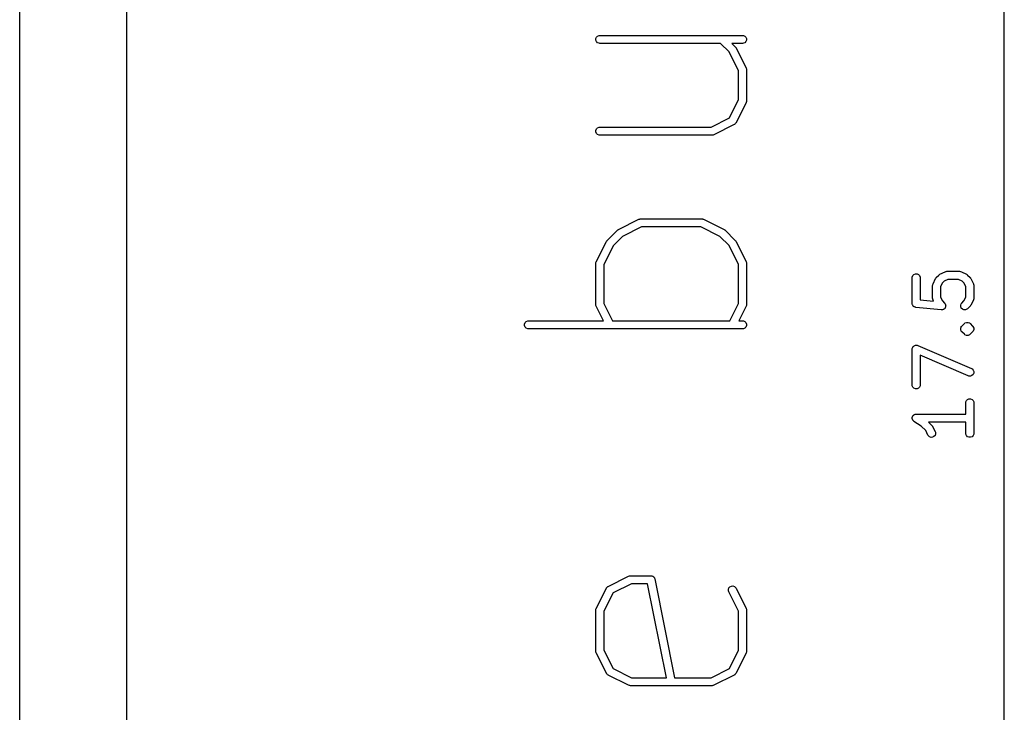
# Model space of a CAD drawing. Header units: inches. Extents: x 0.4 to 11.3, y -7.9 to -0.4.
# Tile 10 of 23: x 0.4 to 1.1, y -4.1 to -3.6. Entities that reach past the tile are written whole.
import ezdxf

# ---------------------------------------------------------------- set-up
doc = ezdxf.new("R2010")
doc.units = ezdxf.units.IN
doc.header["$MEASUREMENT"] = 0
doc.layers.add('User.Drawings', color=9, linetype='CONTINUOUS', true_color=0xc2c2c2)

msp = doc.modelspace()

# ---------------------------------------------------------------- linework, layer by layer
at = {"layer": 'BLACK', "linetype": 'CONTINUOUS'}
for p, q in [((0.3937, -7.8743), (0.3937, -0.3937)), ((0.47244, -7.79556), (0.47244, -0.47244))]:
    msp.add_line(p, q, dxfattribs=at)
at = {"layer": 'User.Drawings', "linetype": 'CONTINUOUS'}
for p, q in [((1.11772, -4.17503), (1.11772, -3.50214)), ((0.81742, -3.60634), (0.81786, -3.60527)), ((0.81786, -3.60527), (0.81867, -3.60446)), ((0.81867, -3.60446), (0.81974, -3.60402)), ((0.81974, -3.60402), (0.82032, -3.60396)), ((0.82032, -3.60396), (0.9253, -3.60396)), ((0.9253, -3.60396), (0.92588, -3.60402)), ((0.92588, -3.60402), (0.92694, -3.60446)), ((0.92694, -3.60446), (0.92776, -3.60527)), ((0.92776, -3.60527), (0.9282, -3.60634)), ((0.81742, -3.60749), (0.81742, -3.60634)), ((0.81786, -3.60855), (0.81742, -3.60749)), ((0.81867, -3.60937), (0.81786, -3.60855)), ((0.81974, -3.60981), (0.81867, -3.60937)), ((0.82032, -3.60987), (0.81974, -3.60981)), ((0.90908, -3.60987), (0.82032, -3.60987)), ((0.91538, -3.61616), (0.90908, -3.60987)), ((0.9253, -3.60987), (0.91743, -3.60987)), ((0.91743, -3.60987), (0.91989, -3.61232)), ((0.91989, -3.61232), (0.92008, -3.61255)), ((0.92008, -3.61255), (0.92014, -3.6126)), ((0.92014, -3.6126), (0.92019, -3.61269)), ((0.92019, -3.61269), (0.92026, -3.61277)), ((0.92026, -3.61277), (0.92029, -3.61284)), ((0.92588, -3.60981), (0.9253, -3.60987)), ((0.92694, -3.60937), (0.92588, -3.60981)), ((0.92776, -3.60855), (0.92694, -3.60937)), ((0.9282, -3.60749), (0.92776, -3.60855)), ((0.9282, -3.60634), (0.9282, -3.60749)), ((0.92235, -3.63011), (0.91538, -3.61616)), ((0.92029, -3.61284), (0.92044, -3.61309)), ((0.92044, -3.61309), (0.92794, -3.62809)), ((0.92235, -3.65121), (0.92235, -3.63011)), ((0.92794, -3.62809), (0.92815, -3.62863)), ((0.92815, -3.62863), (0.92816, -3.62874)), ((0.92816, -3.62874), (0.9282, -3.62883)), ((0.9282, -3.62883), (0.92825, -3.62941)), ((0.92825, -3.62941), (0.92825, -3.65191)), ((0.9156, -3.66471), (0.92235, -3.65121)), ((0.92794, -3.65323), (0.92044, -3.66823)), ((0.92815, -3.65269), (0.92794, -3.65323)), ((0.92816, -3.65258), (0.92815, -3.65269)), ((0.9282, -3.65248), (0.92816, -3.65258)), ((0.92825, -3.65191), (0.9282, -3.65248)), ((0.90211, -3.67145), (0.9156, -3.66471)), ((0.91912, -3.66955), (0.90413, -3.67705)), ((0.91922, -3.66949), (0.91912, -3.66955)), ((0.91927, -3.66947), (0.91922, -3.66949)), ((0.91932, -3.66942), (0.91927, -3.66947)), ((0.91961, -3.66924), (0.91932, -3.66942)), ((0.91986, -3.66896), (0.91961, -3.66924)), ((0.92014, -3.66872), (0.91986, -3.66896)), ((0.92032, -3.66842), (0.92014, -3.66872)), ((0.92037, -3.66837), (0.92032, -3.66842)), ((0.92038, -3.66832), (0.92037, -3.66837)), ((0.92044, -3.66823), (0.92038, -3.66832)), ((0.81742, -3.67383), (0.81786, -3.67276)), ((0.81742, -3.67498), (0.81742, -3.67383)), ((0.81786, -3.67605), (0.81742, -3.67498)), ((0.81786, -3.67276), (0.81867, -3.67195)), ((0.81867, -3.67686), (0.81786, -3.67605)), ((0.81867, -3.67195), (0.81974, -3.67151)), ((0.81974, -3.6773), (0.81867, -3.67686)), ((0.81974, -3.67151), (0.82032, -3.67145)), ((0.82032, -3.67736), (0.81974, -3.6773)), ((0.82032, -3.67145), (0.90211, -3.67145)), ((0.9028, -3.67736), (0.82032, -3.67736)), ((0.90338, -3.6773), (0.9028, -3.67736)), ((0.90348, -3.67726), (0.90338, -3.6773)), ((0.90358, -3.67725), (0.90348, -3.67726)), ((0.90413, -3.67705), (0.90358, -3.67725)), ((0.83399, -3.74675), (0.84899, -3.73926)), ((0.84899, -3.73926), (0.84953, -3.73905)), ((0.84953, -3.73905), (0.84964, -3.73904)), ((0.84964, -3.73904), (0.84974, -3.739)), ((0.84974, -3.739), (0.85031, -3.73894)), ((0.85031, -3.73894), (0.89531, -3.73894)), ((0.89531, -3.73894), (0.89588, -3.739)), ((0.89588, -3.739), (0.89598, -3.73904)), ((0.89598, -3.73904), (0.89609, -3.73905)), ((0.89609, -3.73905), (0.89663, -3.73926)), ((0.89663, -3.73926), (0.91162, -3.74675)), ((0.82573, -3.75481), (0.83323, -3.74731)), ((0.83323, -3.74731), (0.83345, -3.74712)), ((0.83345, -3.74712), (0.8335, -3.74706)), ((0.8335, -3.74706), (0.83359, -3.74701)), ((0.83359, -3.74701), (0.83367, -3.74694)), ((0.83367, -3.74694), (0.83374, -3.74691)), ((0.83374, -3.74691), (0.83399, -3.74675)), ((0.85101, -3.74485), (0.83706, -3.75182)), ((0.89461, -3.74485), (0.85101, -3.74485)), ((0.90855, -3.75182), (0.89461, -3.74485)), ((0.91162, -3.74675), (0.91187, -3.74691)), ((0.91187, -3.74691), (0.91194, -3.74694)), ((0.91194, -3.74694), (0.91203, -3.74701)), ((0.91203, -3.74701), (0.91211, -3.74706)), ((0.91211, -3.74706), (0.91217, -3.74712)), ((0.91217, -3.74712), (0.91239, -3.74731)), ((0.91239, -3.74731), (0.91989, -3.75481)), ((0.81767, -3.77057), (0.82517, -3.75557)), ((0.82517, -3.75557), (0.82533, -3.75533)), ((0.82533, -3.75533), (0.82536, -3.75525)), ((0.82536, -3.75525), (0.82543, -3.75517)), ((0.82543, -3.75517), (0.82548, -3.75508)), ((0.82548, -3.75508), (0.82554, -3.75503)), ((0.82554, -3.75503), (0.82573, -3.75481)), ((0.83706, -3.75182), (0.83024, -3.75864)), ((0.91538, -3.75864), (0.90855, -3.75182)), ((0.91989, -3.75481), (0.92008, -3.75503)), ((0.92008, -3.75503), (0.92014, -3.75508)), ((0.92014, -3.75508), (0.92019, -3.75517)), ((0.92019, -3.75517), (0.92026, -3.75525)), ((0.92026, -3.75525), (0.92029, -3.75533)), ((0.92029, -3.75533), (0.92044, -3.75557)), ((0.92044, -3.75557), (0.92794, -3.77057)), ((0.83024, -3.75864), (0.82327, -3.77259)), ((0.92235, -3.77259), (0.91538, -3.75864)), ((0.81736, -3.77189), (0.81742, -3.77132)), ((0.81736, -3.80189), (0.81736, -3.77189)), ((0.81742, -3.77132), (0.81746, -3.77122)), ((0.81746, -3.77122), (0.81747, -3.77111)), ((0.81747, -3.77111), (0.81767, -3.77057)), ((0.92794, -3.77057), (0.92815, -3.77111)), ((0.92815, -3.77111), (0.92816, -3.77122)), ((0.92816, -3.77122), (0.9282, -3.77132)), ((0.9282, -3.77132), (0.92825, -3.77189)), ((0.92825, -3.77189), (0.92825, -3.80189)), ((0.82327, -3.77259), (0.82327, -3.80119)), ((0.92235, -3.80119), (0.92235, -3.77259)), ((1.07037, -3.7797), (1.07412, -3.77782)), ((1.07412, -3.77782), (1.07466, -3.77762)), ((1.07466, -3.77762), (1.07477, -3.77761)), ((1.07477, -3.77761), (1.07487, -3.77757)), ((1.07487, -3.77757), (1.07544, -3.77751)), ((1.07544, -3.77751), (1.08482, -3.77751)), ((1.08482, -3.77751), (1.08539, -3.77757)), ((1.08539, -3.77757), (1.08549, -3.77761)), ((1.08549, -3.77761), (1.0856, -3.77762)), ((1.0856, -3.77762), (1.08614, -3.77782)), ((1.08614, -3.77782), (1.08989, -3.7797)), ((1.04999, -3.78234), (1.05005, -3.78176)), ((1.04999, -3.80109), (1.04999, -3.78234)), ((1.05005, -3.78176), (1.05049, -3.7807)), ((1.05049, -3.7807), (1.05131, -3.77988)), ((1.05131, -3.77988), (1.05237, -3.77944)), ((1.05237, -3.77944), (1.05352, -3.77944)), ((1.05352, -3.77944), (1.05459, -3.77988)), ((1.05459, -3.77988), (1.0554, -3.7807)), ((1.0554, -3.7807), (1.05584, -3.78176)), ((1.05584, -3.78176), (1.0559, -3.78234)), ((1.0559, -3.78234), (1.0559, -3.79842)), ((1.0653, -3.78664), (1.06718, -3.78289)), ((1.06718, -3.78289), (1.06733, -3.78265)), ((1.06733, -3.78265), (1.06736, -3.78257)), ((1.06736, -3.78257), (1.06743, -3.78249)), ((1.06743, -3.78249), (1.06749, -3.7824)), ((1.06749, -3.7824), (1.06754, -3.78235)), ((1.06754, -3.78235), (1.06773, -3.78213)), ((1.06773, -3.78213), (1.06961, -3.78025)), ((1.06961, -3.78025), (1.06983, -3.78007)), ((1.06983, -3.78007), (1.06988, -3.78001)), ((1.06988, -3.78001), (1.06997, -3.77995)), ((1.06997, -3.77995), (1.07005, -3.77988)), ((1.07005, -3.77988), (1.07012, -3.77985)), ((1.07012, -3.77985), (1.07037, -3.7797)), ((1.07225, -3.78596), (1.0709, -3.78866)), ((1.07344, -3.78477), (1.07225, -3.78596)), ((1.07614, -3.78342), (1.07344, -3.78477)), ((1.08412, -3.78342), (1.07614, -3.78342)), ((1.08682, -3.78477), (1.08412, -3.78342)), ((1.08801, -3.78596), (1.08682, -3.78477)), ((1.08936, -3.78866), (1.08801, -3.78596)), ((1.08989, -3.7797), (1.09013, -3.77985)), ((1.09013, -3.77985), (1.09021, -3.77988)), ((1.09021, -3.77988), (1.09029, -3.77995)), ((1.09029, -3.77995), (1.09038, -3.78001)), ((1.09038, -3.78001), (1.09043, -3.78007)), ((1.09043, -3.78007), (1.09065, -3.78025)), ((1.09065, -3.78025), (1.09253, -3.78213)), ((1.09253, -3.78213), (1.09271, -3.78235)), ((1.09271, -3.78235), (1.09277, -3.7824)), ((1.09277, -3.7824), (1.09283, -3.78249)), ((1.09283, -3.78249), (1.0929, -3.78257)), ((1.0929, -3.78257), (1.09293, -3.78265)), ((1.09293, -3.78265), (1.09308, -3.78289)), ((1.09308, -3.78289), (1.09496, -3.78664)), ((1.06499, -3.78796), (1.06505, -3.78739)), ((1.06499, -3.79734), (1.06499, -3.78796)), ((1.06505, -3.78739), (1.06509, -3.78729)), ((1.06509, -3.78729), (1.0651, -3.78718)), ((1.0651, -3.78718), (1.0653, -3.78664)), ((1.0709, -3.78866), (1.0709, -3.79664)), ((1.08936, -3.79664), (1.08936, -3.78866)), ((1.09496, -3.78664), (1.09516, -3.78718)), ((1.09516, -3.78718), (1.09517, -3.78729)), ((1.09517, -3.78729), (1.09521, -3.78739)), ((1.09521, -3.78739), (1.09527, -3.78796)), ((1.09527, -3.78796), (1.09527, -3.79734)), ((1.0559, -3.79842), (1.06567, -3.79939)), ((1.06505, -3.79791), (1.06499, -3.79734)), ((1.06509, -3.79801), (1.06505, -3.79791)), ((1.0651, -3.79812), (1.06509, -3.79801)), ((1.0653, -3.79866), (1.0651, -3.79812)), ((1.06567, -3.79939), (1.0653, -3.79866)), ((1.0709, -3.79664), (1.07225, -3.79934)), ((1.07225, -3.79934), (1.07378, -3.80087)), ((1.07378, -3.80087), (1.07415, -3.80132)), ((1.08611, -3.80132), (1.08648, -3.80087)), ((1.08648, -3.80087), (1.08801, -3.79934)), ((1.08801, -3.79934), (1.08936, -3.79664)), ((1.09496, -3.79866), (1.09308, -3.80241)), ((1.09516, -3.79812), (1.09496, -3.79866)), ((1.09517, -3.79801), (1.09516, -3.79812)), ((1.09521, -3.79791), (1.09517, -3.79801)), ((1.09527, -3.79734), (1.09521, -3.79791)), ((0.81742, -3.80247), (0.81736, -3.80189)), ((0.81746, -3.80256), (0.81742, -3.80247)), ((0.81747, -3.80267), (0.81746, -3.80256)), ((0.81767, -3.80321), (0.81747, -3.80267)), ((0.82304, -3.81393), (0.81767, -3.80321)), ((0.82327, -3.80119), (0.82964, -3.81393)), ((0.91598, -3.81393), (0.92235, -3.80119)), ((0.92794, -3.80321), (0.92258, -3.81393)), ((0.92815, -3.80267), (0.92794, -3.80321)), ((0.92816, -3.80256), (0.92815, -3.80267)), ((0.9282, -3.80247), (0.92816, -3.80256)), ((0.92825, -3.80189), (0.9282, -3.80247)), ((1.05001, -3.8013), (1.04999, -3.80109)), ((1.05001, -3.80137), (1.05001, -3.8013)), ((1.05003, -3.80144), (1.05001, -3.80137)), ((1.05005, -3.80166), (1.05003, -3.80144)), ((1.05021, -3.80206), (1.05005, -3.80166)), ((1.05034, -3.80248), (1.05021, -3.80206)), ((1.05043, -3.80259), (1.05034, -3.80248)), ((1.05049, -3.80273), (1.05043, -3.80259)), ((1.0508, -3.80303), (1.05049, -3.80273)), ((1.05107, -3.80337), (1.0508, -3.80303)), ((1.0512, -3.80344), (1.05107, -3.80337)), ((1.05131, -3.80354), (1.0512, -3.80344)), ((1.0517, -3.80371), (1.05131, -3.80354)), ((1.05208, -3.80391), (1.0517, -3.80371)), ((1.0523, -3.80396), (1.05208, -3.80391)), ((1.05237, -3.80398), (1.0523, -3.80396)), ((1.05244, -3.80398), (1.05237, -3.80398)), ((1.05265, -3.80403), (1.05244, -3.80398)), ((1.0714, -3.8059), (1.05265, -3.80403)), ((1.07198, -3.8059), (1.0714, -3.8059)), ((1.07212, -3.80586), (1.07198, -3.8059)), ((1.07227, -3.80586), (1.07212, -3.80586)), ((1.07267, -3.80569), (1.07227, -3.80586)), ((1.07308, -3.80557), (1.07267, -3.80569)), ((1.0732, -3.80547), (1.07308, -3.80557)), ((1.07333, -3.80542), (1.0732, -3.80547)), ((1.07364, -3.80511), (1.07333, -3.80542)), ((1.07397, -3.80484), (1.07364, -3.80511)), ((1.07404, -3.80471), (1.07397, -3.80484)), ((1.07415, -3.8046), (1.07404, -3.80471)), ((1.07415, -3.80132), (1.07421, -3.80146)), ((1.07431, -3.8042), (1.07415, -3.8046)), ((1.07421, -3.80146), (1.0743, -3.80157)), ((1.0743, -3.80157), (1.07442, -3.80199)), ((1.07452, -3.80382), (1.07431, -3.8042)), ((1.07442, -3.80199), (1.07459, -3.80239)), ((1.07453, -3.80368), (1.07452, -3.80382)), ((1.07459, -3.80354), (1.07453, -3.80368)), ((1.07459, -3.80239), (1.07459, -3.80253)), ((1.07459, -3.80253), (1.07463, -3.80268)), ((1.07463, -3.80268), (1.07459, -3.80311)), ((1.07459, -3.80311), (1.07459, -3.80354)), ((1.08567, -3.80239), (1.08611, -3.80132)), ((1.08567, -3.80354), (1.08567, -3.80239)), ((1.08611, -3.8046), (1.08567, -3.80354)), ((1.08693, -3.80542), (1.08611, -3.8046)), ((1.08799, -3.80586), (1.08693, -3.80542)), ((1.08914, -3.80586), (1.08799, -3.80586)), ((1.09021, -3.80542), (1.08914, -3.80586)), ((1.09065, -3.80505), (1.09021, -3.80542)), ((1.09253, -3.80318), (1.09065, -3.80505)), ((1.09271, -3.80295), (1.09253, -3.80318)), ((1.09277, -3.8029), (1.09271, -3.80295)), ((1.09283, -3.80281), (1.09277, -3.8029)), ((1.0929, -3.80273), (1.09283, -3.80281)), ((1.09293, -3.80266), (1.0929, -3.80273)), ((1.09308, -3.80241), (1.09293, -3.80266)), ((0.76493, -3.81631), (0.76537, -3.81525)), ((0.76537, -3.81525), (0.76618, -3.81443)), ((0.76618, -3.81443), (0.76725, -3.81399)), ((0.76725, -3.81399), (0.76782, -3.81393)), ((0.76782, -3.81393), (0.82304, -3.81393)), ((0.82964, -3.81393), (0.91598, -3.81393)), ((0.92258, -3.81393), (0.9253, -3.81393)), ((0.9253, -3.81393), (0.92588, -3.81399)), ((0.92588, -3.81399), (0.92694, -3.81443)), ((0.92694, -3.81443), (0.92776, -3.81525)), ((0.92776, -3.81525), (0.9282, -3.81631)), ((1.08835, -3.81587), (1.0888, -3.81551)), ((1.0888, -3.81551), (1.08986, -3.81506)), ((1.08986, -3.81506), (1.09102, -3.81506)), ((1.09102, -3.81506), (1.09208, -3.81551)), ((1.09208, -3.81551), (1.09208, -3.81551)), ((1.09208, -3.81551), (1.09253, -3.81587)), ((0.76493, -3.81746), (0.76493, -3.81631)), ((0.76537, -3.81853), (0.76493, -3.81746)), ((0.76618, -3.81934), (0.76537, -3.81853)), ((0.76725, -3.81978), (0.76618, -3.81934)), ((0.76782, -3.81984), (0.76725, -3.81978)), ((0.9253, -3.81984), (0.76782, -3.81984)), ((0.92588, -3.81978), (0.9253, -3.81984)), ((0.92694, -3.81934), (0.92588, -3.81978)), ((0.92776, -3.81853), (0.92694, -3.81934)), ((0.9282, -3.81746), (0.92776, -3.81853)), ((0.9282, -3.81631), (0.9282, -3.81746)), ((1.08567, -3.81926), (1.08597, -3.81854)), ((1.08567, -3.82041), (1.08567, -3.81926)), ((1.08611, -3.82148), (1.08567, -3.82041)), ((1.08597, -3.81854), (1.08611, -3.81819)), ((1.08611, -3.81819), (1.08648, -3.81775)), ((1.08611, -3.81819), (1.08611, -3.81819)), ((1.08648, -3.82192), (1.08611, -3.82148)), ((1.08611, -3.82148), (1.08611, -3.82148)), ((1.08648, -3.81775), (1.08835, -3.81587)), ((1.08835, -3.8238), (1.08648, -3.82192)), ((1.09253, -3.81587), (1.0944, -3.81775)), ((1.0944, -3.82192), (1.09253, -3.8238)), ((1.0944, -3.81775), (1.09477, -3.81819)), ((1.09477, -3.82148), (1.0944, -3.82192)), ((1.09477, -3.81819), (1.09491, -3.81854)), ((1.09521, -3.82041), (1.09477, -3.82148)), ((1.09491, -3.81854), (1.09521, -3.81926)), ((1.09521, -3.81926), (1.09521, -3.82041)), ((1.0888, -3.82416), (1.08835, -3.8238)), ((1.08986, -3.82461), (1.0888, -3.82416)), ((1.09102, -3.82461), (1.08986, -3.82461)), ((1.09208, -3.82416), (1.09102, -3.82461)), ((1.09253, -3.8238), (1.09208, -3.82416)), ((1.04999, -3.83483), (1.05005, -3.83426)), ((1.04999, -3.86108), (1.04999, -3.83483)), ((1.05005, -3.83426), (1.05006, -3.83424)), ((1.05006, -3.83422), (1.05028, -3.83371)), ((1.05006, -3.83424), (1.05006, -3.83422)), ((1.05028, -3.83371), (1.05049, -3.83319)), ((1.05049, -3.83319), (1.0505, -3.83318)), ((1.0505, -3.83318), (1.05051, -3.83316)), ((1.05051, -3.83316), (1.05091, -3.83277)), ((1.05091, -3.83277), (1.05131, -3.83238)), ((1.05131, -3.83238), (1.05132, -3.83237)), ((1.05132, -3.83237), (1.05134, -3.83236)), ((1.05134, -3.83236), (1.05185, -3.83215)), ((1.05185, -3.83215), (1.05237, -3.83194)), ((1.05237, -3.83194), (1.05239, -3.83194)), ((1.05239, -3.83194), (1.0524, -3.83193)), ((1.0524, -3.83193), (1.05296, -3.83194)), ((1.05296, -3.83194), (1.05352, -3.83194)), ((1.05352, -3.83194), (1.05354, -3.83194)), ((1.05354, -3.83194), (1.05356, -3.83194)), ((1.05356, -3.83194), (1.05411, -3.83212)), ((1.05411, -3.83212), (1.09348, -3.84899)), ((1.09115, -3.85442), (1.0559, -3.83931)), ((1.0559, -3.83931), (1.0559, -3.86108)), ((1.09348, -3.84899), (1.09399, -3.84927)), ((1.09399, -3.84927), (1.09479, -3.8501)), ((1.09479, -3.8501), (1.09522, -3.85117)), ((1.09522, -3.85117), (1.0952, -3.85232)), ((1.0917, -3.85459), (1.09115, -3.85442)), ((1.09286, -3.85461), (1.0917, -3.85459)), ((1.09393, -3.85418), (1.09286, -3.85461)), ((1.09475, -3.85338), (1.09393, -3.85418)), ((1.0952, -3.85232), (1.09475, -3.85338)), ((1.05005, -3.86166), (1.04999, -3.86108)), ((1.05049, -3.86272), (1.05005, -3.86166)), ((1.05131, -3.86353), (1.05049, -3.86272)), ((1.05237, -3.86398), (1.05131, -3.86353)), ((1.05352, -3.86398), (1.05237, -3.86398)), ((1.05459, -3.86353), (1.05352, -3.86398)), ((1.0554, -3.86272), (1.05459, -3.86353)), ((1.05584, -3.86166), (1.0554, -3.86272)), ((1.0559, -3.86108), (1.05584, -3.86166)), ((1.08942, -3.87363), (1.08986, -3.87256)), ((1.08986, -3.87256), (1.09068, -3.87175)), ((1.09068, -3.87175), (1.09174, -3.87131)), ((1.09174, -3.87131), (1.09289, -3.87131)), ((1.09289, -3.87131), (1.09396, -3.87175)), ((1.09396, -3.87175), (1.09477, -3.87256)), ((1.09477, -3.87256), (1.09521, -3.87363)), ((1.08936, -3.8742), (1.08942, -3.87363)), ((1.08936, -3.8825), (1.08936, -3.8742)), ((1.09521, -3.87363), (1.09527, -3.8742)), ((1.09527, -3.8742), (1.09527, -3.8967)), ((1.04999, -3.88545), (1.05005, -3.88517)), ((1.05005, -3.88574), (1.04999, -3.88545)), ((1.05005, -3.88488), (1.05016, -3.88461)), ((1.05005, -3.88517), (1.05005, -3.88488)), ((1.05005, -3.88603), (1.05005, -3.88574)), ((1.05016, -3.8863), (1.05005, -3.88603)), ((1.05016, -3.88461), (1.05022, -3.88432)), ((1.05022, -3.88658), (1.05016, -3.8863)), ((1.05022, -3.88432), (1.05038, -3.88408)), ((1.05038, -3.88682), (1.05022, -3.88658)), ((1.05038, -3.88408), (1.05049, -3.88381)), ((1.05049, -3.88709), (1.05038, -3.88682)), ((1.05049, -3.88381), (1.0507, -3.88361)), ((1.0507, -3.8873), (1.05049, -3.88709)), ((1.0507, -3.88361), (1.05086, -3.88337)), ((1.05086, -3.88754), (1.0507, -3.8873)), ((1.05086, -3.88337), (1.0511, -3.8832)), ((1.0513, -3.8879), (1.05086, -3.88754)), ((1.0511, -3.8832), (1.05131, -3.883)), ((1.05131, -3.88791), (1.0513, -3.8879)), ((1.05131, -3.883), (1.05157, -3.88289)), ((1.05669, -3.8915), (1.05131, -3.88791)), ((1.05131, -3.88791), (1.05131, -3.88791)), ((1.05131, -3.88791), (1.05131, -3.88791)), ((1.05157, -3.88289), (1.05181, -3.88272)), ((1.05181, -3.88272), (1.0521, -3.88267)), ((1.0521, -3.88267), (1.05237, -3.88256)), ((1.05237, -3.88256), (1.05294, -3.8825)), ((1.05294, -3.8825), (1.05294, -3.8825)), ((1.05294, -3.8825), (1.05294, -3.8825)), ((1.05294, -3.8825), (1.05295, -3.8825)), ((1.05295, -3.8825), (1.08936, -3.8825)), ((1.05989, -3.8947), (1.05669, -3.8915)), ((1.06155, -3.89802), (1.05989, -3.8947)), ((1.08936, -3.8884), (1.06195, -3.8884)), ((1.06195, -3.8884), (1.06441, -3.89086)), ((1.06441, -3.89086), (1.06459, -3.89109)), ((1.06459, -3.89109), (1.06465, -3.89114)), ((1.06465, -3.89114), (1.06471, -3.89123)), ((1.06471, -3.89123), (1.06477, -3.89131)), ((1.06477, -3.89131), (1.0648, -3.89138)), ((1.0648, -3.89138), (1.06496, -3.89163)), ((1.06496, -3.89163), (1.06684, -3.89538)), ((1.08936, -3.8967), (1.08936, -3.8884)), ((1.06186, -3.89851), (1.06155, -3.89802)), ((1.06273, -3.89927), (1.06186, -3.89851)), ((1.06382, -3.89963), (1.06273, -3.89927)), ((1.06497, -3.89955), (1.06382, -3.89963)), ((1.066, -3.89903), (1.06497, -3.89955)), ((1.06676, -3.89816), (1.066, -3.89903)), ((1.06712, -3.89707), (1.06676, -3.89816)), ((1.06684, -3.89538), (1.06704, -3.89592)), ((1.06704, -3.89592), (1.06712, -3.89707)), ((1.08942, -3.89728), (1.08936, -3.8967)), ((1.08986, -3.89834), (1.08942, -3.89728)), ((1.09068, -3.89916), (1.08986, -3.89834)), ((1.09174, -3.8996), (1.09068, -3.89916)), ((1.09289, -3.8996), (1.09174, -3.8996)), ((1.09396, -3.89916), (1.09289, -3.8996)), ((1.09477, -3.89834), (1.09396, -3.89916)), ((1.09521, -3.89728), (1.09477, -3.89834)), ((1.09527, -3.8967), (1.09521, -3.89728)), ((0.82649, -4.00922), (0.84149, -4.00172)), ((0.84149, -4.00172), (0.84203, -4.00152)), ((0.84203, -4.00152), (0.84214, -4.00151)), ((0.84214, -4.00151), (0.84224, -4.00147)), ((0.84224, -4.00147), (0.84281, -4.00141)), ((0.84281, -4.00141), (0.85781, -4.00141)), ((0.85781, -4.00141), (0.85839, -4.00147)), ((0.85839, -4.00147), (0.85865, -4.00158)), ((0.85865, -4.00158), (0.85894, -4.00163)), ((0.85894, -4.00163), (0.85918, -4.0018)), ((0.85918, -4.0018), (0.85945, -4.00191)), ((0.85945, -4.00191), (0.85966, -4.00211)), ((0.85966, -4.00211), (0.8599, -4.00227)), ((0.8599, -4.00227), (0.86006, -4.00252)), ((0.86006, -4.00252), (0.86027, -4.00272)), ((0.86027, -4.00272), (0.86038, -4.00299)), ((0.86038, -4.00299), (0.86054, -4.00323)), ((0.86054, -4.00323), (0.86071, -4.00378)), ((0.86071, -4.00378), (0.87523, -4.0764)), ((0.81767, -4.02554), (0.82517, -4.01054)), ((0.82517, -4.01054), (0.82523, -4.01045)), ((0.82523, -4.01045), (0.82525, -4.0104)), ((0.82525, -4.0104), (0.8253, -4.01034)), ((0.8253, -4.01034), (0.82548, -4.01005)), ((0.82548, -4.01005), (0.82576, -4.00981)), ((0.82576, -4.00981), (0.826, -4.00953)), ((0.826, -4.00953), (0.8263, -4.00935)), ((0.8263, -4.00935), (0.82635, -4.0093)), ((0.82635, -4.0093), (0.8264, -4.00928)), ((0.8264, -4.00928), (0.82649, -4.00922)), ((0.84351, -4.00732), (0.83002, -4.01406)), ((0.85539, -4.00732), (0.84351, -4.00732)), ((0.86921, -4.0764), (0.85539, -4.00732)), ((0.91487, -4.01149), (0.91524, -4.0104)), ((0.91524, -4.0104), (0.91599, -4.00953)), ((0.91599, -4.00953), (0.91702, -4.00901)), ((0.91702, -4.00901), (0.91817, -4.00893)), ((0.91817, -4.00893), (0.91927, -4.0093)), ((0.91927, -4.0093), (0.92014, -4.01005)), ((0.92014, -4.01005), (0.92044, -4.01054)), ((0.92044, -4.01054), (0.92794, -4.02554)), ((0.83002, -4.01406), (0.82327, -4.02756)), ((0.91496, -4.01264), (0.91487, -4.01149)), ((0.91516, -4.01318), (0.91496, -4.01264)), ((0.92235, -4.02756), (0.91516, -4.01318)), ((0.81736, -4.02686), (0.81742, -4.02628)), ((0.81736, -4.05686), (0.81736, -4.02686)), ((0.81742, -4.02628), (0.81746, -4.02619)), ((0.81746, -4.02619), (0.81747, -4.02608)), ((0.81747, -4.02608), (0.81767, -4.02554)), ((0.82327, -4.02756), (0.82327, -4.05616)), ((0.92235, -4.05616), (0.92235, -4.02756)), ((0.92794, -4.02554), (0.92815, -4.02608)), ((0.92815, -4.02608), (0.92816, -4.02619)), ((0.92816, -4.02619), (0.9282, -4.02628)), ((0.9282, -4.02628), (0.92825, -4.02686)), ((0.92825, -4.02686), (0.92825, -4.05686)), ((0.81742, -4.05743), (0.81736, -4.05686)), ((0.81746, -4.05753), (0.81742, -4.05743)), ((0.81747, -4.05764), (0.81746, -4.05753)), ((0.81767, -4.05818), (0.81747, -4.05764)), ((0.82517, -4.07318), (0.81767, -4.05818)), ((0.82327, -4.05616), (0.83002, -4.06965)), ((0.9156, -4.06965), (0.92235, -4.05616)), ((0.92794, -4.05818), (0.92044, -4.07318)), ((0.92815, -4.05764), (0.92794, -4.05818)), ((0.92816, -4.05753), (0.92815, -4.05764)), ((0.9282, -4.05743), (0.92816, -4.05753)), ((0.92825, -4.05686), (0.9282, -4.05743)), ((0.82523, -4.07327), (0.82517, -4.07318)), ((0.82525, -4.07332), (0.82523, -4.07327)), ((0.8253, -4.07337), (0.82525, -4.07332)), ((0.82548, -4.07367), (0.8253, -4.07337)), ((0.82576, -4.07391), (0.82548, -4.07367)), ((0.826, -4.07419), (0.82576, -4.07391)), ((0.8263, -4.07437), (0.826, -4.07419)), ((0.82635, -4.07442), (0.8263, -4.07437)), ((0.8264, -4.07444), (0.82635, -4.07442)), ((0.82649, -4.0745), (0.8264, -4.07444)), ((0.84149, -4.082), (0.82649, -4.0745)), ((0.83002, -4.06965), (0.84351, -4.0764)), ((0.90211, -4.0764), (0.9156, -4.06965)), ((0.91912, -4.0745), (0.90413, -4.082)), ((0.91922, -4.07444), (0.91912, -4.0745)), ((0.91927, -4.07442), (0.91922, -4.07444)), ((0.91932, -4.07437), (0.91927, -4.07442)), ((0.91961, -4.07419), (0.91932, -4.07437)), ((0.91986, -4.07391), (0.91961, -4.07419)), ((0.92014, -4.07367), (0.91986, -4.07391)), ((0.92032, -4.07337), (0.92014, -4.07367)), ((0.92037, -4.07332), (0.92032, -4.07337)), ((0.92038, -4.07327), (0.92037, -4.07332)), ((0.92044, -4.07318), (0.92038, -4.07327)), ((0.84203, -4.0822), (0.84149, -4.082)), ((0.84214, -4.08221), (0.84203, -4.0822)), ((0.84224, -4.08225), (0.84214, -4.08221)), ((0.84281, -4.08231), (0.84224, -4.08225)), ((0.87281, -4.08231), (0.84281, -4.08231)), ((0.84351, -4.0764), (0.86921, -4.0764)), ((0.9028, -4.08231), (0.87281, -4.08231)), ((0.87523, -4.0764), (0.90211, -4.0764)), ((0.90338, -4.08225), (0.9028, -4.08231)), ((0.90348, -4.08221), (0.90338, -4.08225)), ((0.90358, -4.0822), (0.90348, -4.08221)), ((0.90413, -4.082), (0.90358, -4.0822))]:
    msp.add_line(p, q, dxfattribs=at)

doc.saveas('drawing.dxf')
